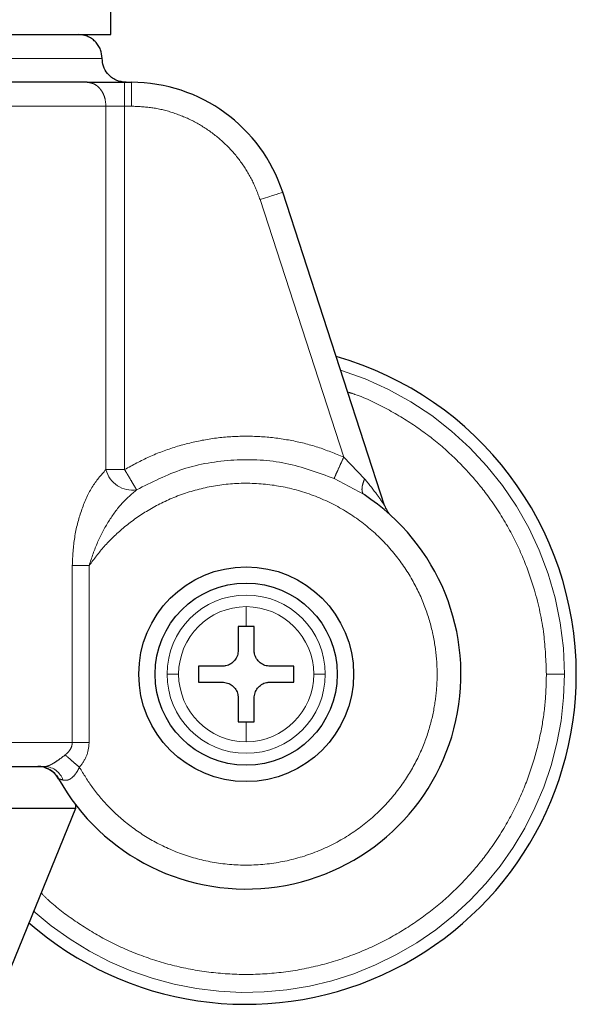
# Model space of a CAD drawing. Header units: millimetres. Extents: x 26 to 242, y 76 to 156.
# Tile 52 of 72: x 179.62 to 180.84, y 76.41 to 78.55. Entities that reach past the tile are written whole.
import ezdxf

# ---------------------------------------------------------------- set-up
doc = ezdxf.new("R2010")
doc.units = ezdxf.units.MM
doc.linetypes.add('PHANTOM', pattern=[12.7, 6.35, -1.27, 1.27, -1.27, 1.27, -1.27])

msp = doc.modelspace()

# ---------------------------------------------------------------- linework, layer by layer
at = {"color": 7, "linetype": 'Continuous', "lineweight": 25}
for p, q in [((179.8211, 78.5209), (179.8211, 78.6325)), ((178.2249, 78.5209), (179.8211, 78.5209)), ((179.8509, 78.4168), (179.8658, 78.4168)), ((180.4178, 77.4941), (180.1958, 78.177)), ((180.1161, 77.23), (180.0987, 77.23)), ((180.0987, 77.23), (180.0987, 77.178)), ((180.1334, 77.23), (180.1161, 77.23)), ((180.1334, 77.178), (180.1334, 77.23)), ((180.064, 77.1433), (180.012, 77.1433)), ((180.012, 77.1433), (180.012, 77.1086)), ((180.2202, 77.1433), (180.1681, 77.1433)), ((180.2202, 77.1086), (180.2202, 77.1433)), ((180.012, 77.1086), (180.064, 77.1086)), ((180.1681, 77.1086), (180.2202, 77.1086)), ((180.0987, 77.0739), (180.0987, 77.0218)), ((180.1334, 77.0218), (180.1334, 77.0739)), ((180.0987, 77.0218), (180.1161, 77.0218)), ((180.1161, 77.0218), (180.1334, 77.0218)), ((179.7436, 76.8418), (179.7436, 76.8333)), ((179.7436, 76.8333), (178.2075, 76.8333)), ((179.7436, 76.8333), (179.6026, 76.4863))]:
    msp.add_line(p, q, dxfattribs=at)
at = {"color": 8, "linetype": 'PHANTOM', "lineweight": 18}
for p, q in [((179.023, 78.4688), (179.8021, 78.4688)), ((179.8509, 78.4168), (179.8509, 78.3647)), ((179.8658, 78.4168), (179.8658, 78.3647)), ((178.9729, 78.3647), (179.8102, 78.3647)), ((179.8102, 78.3647), (179.8102, 77.5721)), ((179.8509, 78.3647), (179.8102, 78.3647)), ((179.8509, 77.5721), (179.8509, 78.3647)), ((179.8658, 78.3647), (179.8509, 78.3647)), ((180.3288, 77.5994), (180.1463, 78.1609)), ((180.3744, 77.5521), (180.3288, 77.5994)), ((179.8102, 77.5721), (179.8509, 77.5721)), ((180.3078, 77.5526), (180.3732, 77.5175)), ((179.7368, 77.3629), (179.7368, 76.9767)), ((179.7737, 77.3629), (179.7368, 77.3629)), ((179.7737, 76.9767), (179.7737, 77.3629)), ((180.1161, 77.2732), (180.1161, 77.23)), ((180.1161, 77.0218), (180.1161, 76.9786)), ((179.7368, 76.9767), (179.023, 76.9767)), ((179.7368, 76.9767), (179.7737, 76.9767))]:
    msp.add_line(p, q, dxfattribs=at)
at = {"color": 8, "linetype": 'PHANTOM', "lineweight": 18, "flags": 128}
msp.add_lwpolyline([(180.1463, 78.1609), (180.156, 78.1641), (180.1653, 78.1671), (180.1738, 78.1699), (180.1813, 78.1723), (180.1875, 78.1743), (180.1921, 78.1758), (180.1949, 78.1767), (180.1958, 78.177)], dxfattribs=at)
at = {"color": 7, "linetype": 'Continuous', "lineweight": 25}
for radius in [0.2342, 0.1987]:
    msp.add_circle((180.1161, 77.1259), radius, dxfattribs=at)
for centre, radius, start, end in [((179.8658, 78.0698), 0.347, 18, 90), ((180.1161, 77.1259), 0.72, 0, 74.1888), ((180.1161, 77.1259), 0.4685, 209.1217, 56.7142), ((180.4673, 77.5101), 0.0521, 198, 227.5737), ((180.1161, 77.1259), 0.72, 228.7799, 0), ((179.6614, 76.8726), 0.0521, 29.1217, 90)]:
    msp.add_arc(centre, radius, start, end, dxfattribs=at)
at = {"color": 8, "linetype": 'PHANTOM', "lineweight": 18}
for centre, radius, start, end in [((180.1161, 77.1259), 0.6941, 0, 72.7462), ((179.8678, 77.5866), 0.0593, 194.1084, 279.1071), ((180.1161, 77.1259), 0.1725, 360, 180), ((180.1161, 77.1259), 0.1473, 90, 180), ((180.1161, 77.1259), 0.1473, 0, 90), ((180.1161, 77.1259), 0.6941, 227.9991, 0), ((180.1161, 77.1259), 0.1725, 180, 360), ((180.1161, 77.1259), 0.1473, 180, 270), ((180.1161, 77.1259), 0.1473, 270, 0), ((179.6754, 76.8813), 0.0434, 18.5485, 87.0788)]:
    msp.add_arc(centre, radius, start, end, dxfattribs=at)
at = {"color": 7, "linetype": 'Continuous', "lineweight": 25}
for points, knots in [([(179.8021, 78.4688), (179.8014, 78.4754), (179.8003, 78.4855), (179.7938, 78.4976), (179.7871, 78.5059), (179.7787, 78.5126), (179.7666, 78.5191), (179.7566, 78.5202), (179.75, 78.5209)], [0, 0, 0, 0, 0.239457, 0.368362, 0.499988, 0.631631, 0.76055, 1, 1, 1, 1]), ([(179.8541, 78.4168), (179.8467, 78.4177), (179.8314, 78.4196), (179.8139, 78.4337), (179.8038, 78.4512), (179.8026, 78.4631), (179.8021, 78.4688)], [0, 0, 0, 0, 0.27027, 0.562425, 0.789735, 1, 1, 1, 1]), ([(179.7695, 78.4168), (179.7456, 78.4168), (179.6974, 78.4168), (179.6124, 78.4168), (179.5186, 78.4168), (179.4168, 78.4168), (179.3093, 78.4168), (179.1984, 78.4168), (179.0867, 78.4168), (179.0123, 78.4168), (178.9755, 78.4168)], [0, 0, 0, 0, 0.121921, 0.246444, 0.372763, 0.500001, 0.627237, 0.753557, 0.87808, 1, 1, 1, 1]), ([(179.7695, 78.4168), (179.7747, 78.4168), (179.7852, 78.4168), (179.8054, 78.4168), (179.8277, 78.4168), (179.8432, 78.4168), (179.8509, 78.4168)], [0, 0, 0, 0, 0.246834, 0.499994, 0.753165, 1, 1, 1, 1]), ([(180.0987, 77.178), (180.0984, 77.1741), (180.0976, 77.1663), (180.0917, 77.1559), (180.0829, 77.1481), (180.0731, 77.1439), (180.0667, 77.1434), (180.064, 77.1433)], [0, 0, 0, 0, 0.214173, 0.42838, 0.641875, 0.855053, 1, 1, 1, 1]), ([(180.1681, 77.1433), (180.1643, 77.1437), (180.1565, 77.1444), (180.1461, 77.1504), (180.1383, 77.1591), (180.1341, 77.1689), (180.1336, 77.1754), (180.1334, 77.178)], [0, 0, 0, 0, 0.2141771, 0.4283857, 0.6418766, 0.855046, 1, 1, 1, 1]), ([(180.064, 77.1086), (180.0679, 77.1082), (180.0757, 77.1074), (180.0861, 77.1015), (180.0939, 77.0927), (180.0981, 77.083), (180.0986, 77.0765), (180.0987, 77.0739)], [0, 0, 0, 0, 0.2141771, 0.4283857, 0.6418766, 0.855046, 1, 1, 1, 1]), ([(180.1334, 77.0739), (180.1338, 77.0778), (180.1346, 77.0855), (180.1405, 77.0959), (180.1493, 77.1038), (180.159, 77.108), (180.1655, 77.1084), (180.1681, 77.1086)], [0, 0, 0, 0, 0.214173, 0.42838, 0.641875, 0.855053, 1, 1, 1, 1]), ([(179.023, 76.9247), (179.0625, 76.9247), (179.142, 76.9247), (179.2602, 76.9247), (179.3756, 76.9247), (179.4853, 76.9247), (179.5876, 76.9247), (179.6478, 76.9247), (179.6776, 76.9247)], [0, 0, 0, 0, 0.164147, 0.330857, 0.499099, 0.667585, 0.834904, 1, 1, 1, 1]), ([(179.6748, 76.9229), (179.6782, 76.9218), (179.6849, 76.9196), (179.6938, 76.9138), (179.7015, 76.9066), (179.7052, 76.9008), (179.707, 76.8979)], [0, 0, 0, 0, 0.252842, 0.506993, 0.757595, 1, 1, 1, 1])]:
    msp.add_open_spline(points, degree=3, knots=knots, dxfattribs=at)
at = {"color": 8, "linetype": 'PHANTOM', "lineweight": 18}
for points, knots in [([(179.8102, 78.3647), (179.8097, 78.3713), (179.8088, 78.3814), (179.8038, 78.3935), (179.7985, 78.4018), (179.792, 78.4085), (179.7825, 78.415), (179.7746, 78.4161), (179.7695, 78.4168)], [0, 0, 0, 0, 0.239459, 0.368353, 0.500003, 0.631628, 0.760531, 1, 1, 1, 1]), ([(180.1463, 78.1609), (180.1412, 78.1748), (180.1306, 78.203), (180.1065, 78.2423), (180.0762, 78.2784), (180.0399, 78.3094), (179.9992, 78.3343), (179.9555, 78.352), (179.9107, 78.3628), (179.8806, 78.3641), (179.8658, 78.3647)], [0, 0, 0, 0, 0.11958, 0.243691, 0.371012, 0.500001, 0.628992, 0.756308, 0.880419, 1, 1, 1, 1]), ([(180.3374, 77.7414), (180.3427, 77.7397), (180.3729, 77.7304), (180.4241, 77.7049), (180.4891, 77.666), (180.5468, 77.6209), (180.5972, 77.5719), (180.6445, 77.5152), (180.6865, 77.451), (180.7211, 77.3803), (180.7487, 77.3016), (180.7674, 77.2169), (180.7698, 77.155), (180.7709, 77.1259)], [0, 0, 0, 0, 0.020833, 0.118141, 0.212638, 0.303844, 0.391386, 0.475011, 0.579687, 0.677479, 0.768503, 0.891386, 1, 1, 1, 1]), ([(179.8509, 77.5721), (179.8687, 77.5819), (179.9045, 77.6016), (179.9626, 77.623), (180.0236, 77.638), (180.0865, 77.6454), (180.1498, 77.6452), (180.212, 77.6372), (180.2723, 77.6225), (180.3101, 77.6071), (180.3288, 77.5994)], [0, 0, 0, 0, 0.121852, 0.246363, 0.372712, 0.499999, 0.627289, 0.753635, 0.878148, 1, 1, 1, 1]), ([(179.8772, 77.528), (179.9101, 77.5447), (179.977, 77.5785), (180.0892, 77.5969), (180.2029, 77.5914), (180.2731, 77.5654), (180.3078, 77.5526)], [0, 0, 0, 0, 0.2463791, 0.5000006, 0.7536231, 1, 1, 1, 1]), ([(180.3288, 77.5994), (180.3264, 77.594), (180.3214, 77.5829), (180.3148, 77.5681), (180.3097, 77.5569), (180.3084, 77.554), (180.3078, 77.5526)], [0, 0, 0, 0, 0.242135, 0.499992, 0.757852, 1, 1, 1, 1]), ([(179.8102, 77.5721), (179.7995, 77.5601), (179.7781, 77.5361), (179.7554, 77.4829), (179.74, 77.4248), (179.7379, 77.3836), (179.7368, 77.3629)], [0, 0, 0, 0, 0.2501239, 0.4993315, 0.7491261, 1, 1, 1, 1]), ([(179.8772, 77.528), (179.8764, 77.5294), (179.8747, 77.5321), (179.8684, 77.5427), (179.8602, 77.5566), (179.854, 77.5671), (179.8509, 77.5721)], [0, 0, 0, 0, 0.242436, 0.500395, 0.758138, 1, 1, 1, 1]), ([(180.3744, 77.5521), (180.3729, 77.5482), (180.3698, 77.5401), (180.3683, 77.5297), (180.3692, 77.5216), (180.3719, 77.5189), (180.3732, 77.5175)], [0, 0, 0, 0, 0.244999, 0.500004, 0.755013, 1, 1, 1, 1]), ([(180.4178, 77.4941), (180.4176, 77.4942), (180.4174, 77.4946), (180.4152, 77.4978), (180.4098, 77.5057), (180.3966, 77.5245), (180.3833, 77.5411), (180.3744, 77.5521)], [0, 0, 0, 0, 0.058926, 0.125025, 0.250221, 0.5006, 1, 1, 1, 1]), ([(179.7525, 76.923), (179.7617, 76.9079), (179.7808, 76.8763), (179.8188, 76.8325), (179.8657, 76.7911), (179.9225, 76.7551), (179.9882, 76.7274), (180.061, 76.7108), (180.138, 76.7077), (180.2154, 76.719), (180.2892, 76.7446), (180.3557, 76.7826), (180.4122, 76.8302), (180.4573, 76.884), (180.4909, 76.9408), (180.5138, 76.9978), (180.5272, 77.0527), (180.5331, 77.1058), (180.5324, 77.1592), (180.5242, 77.2153), (180.507, 77.2742), (180.479, 77.334), (180.4392, 77.3919), (180.3875, 77.4447), (180.325, 77.4889), (180.254, 77.5214), (180.178, 77.5402), (180.101, 77.5444), (180.027, 77.5349), (179.9589, 77.5136), (179.899, 77.4833), (179.8483, 77.4466), (179.8064, 77.4066), (179.7843, 77.3771), (179.7737, 77.3629)], [0, 0, 0, 0, 0.024626, 0.051454, 0.080502, 0.111688, 0.144811, 0.179531, 0.215377, 0.25177, 0.288077, 0.323673, 0.358006, 0.390636, 0.421263, 0.449718, 0.475951, 0.499998, 0.52406, 0.550307, 0.578778, 0.609419, 0.642062, 0.676405, 0.712009, 0.748318, 0.78471, 0.82055, 0.855261, 0.888371, 0.919543, 0.948575, 0.975388, 1, 1, 1, 1]), ([(179.7737, 77.3629), (179.7793, 77.3801), (179.7904, 77.414), (179.8152, 77.4595), (179.8436, 77.4994), (179.8662, 77.5186), (179.8772, 77.528)], [0, 0, 0, 0, 0.265019, 0.521286, 0.766878, 1, 1, 1, 1]), ([(180.7709, 77.1259), (180.7704, 77.1065), (180.7694, 77.0665), (180.7607, 77.0051), (180.7452, 76.9399), (180.721, 76.8715), (180.6865, 76.8009), (180.6445, 76.7367), (180.5972, 76.6799), (180.5468, 76.6309), (180.489, 76.586), (180.4243, 76.5465), (180.3533, 76.5139), (180.2773, 76.4896), (180.1976, 76.4745), (180.1161, 76.4694), (180.0346, 76.4745), (179.9549, 76.4895), (179.8789, 76.5139), (179.8078, 76.5464), (179.7434, 76.5862), (179.6971, 76.6207), (179.6743, 76.6434), (179.6687, 76.6489)], [0, 0, 0, 0, 0.038195, 0.078918, 0.122127, 0.17013, 0.221696, 0.276885, 0.320981, 0.367142, 0.415235, 0.465063, 0.516374, 0.568856, 0.622148, 0.675856, 0.729564, 0.782855, 0.835338, 0.886648, 0.936477, 0.98457, 1, 1, 1, 1]), ([(179.9688, 77.1259), (179.9657, 77.1259), (179.9593, 77.1259), (179.9496, 77.1259), (179.9459, 77.1259), (179.9436, 77.1259)], [0, 0, 0, 0, 0.276703, 0.562545, 1, 1, 1, 1]), ([(180.2886, 77.1259), (180.2873, 77.1259), (180.2847, 77.1259), (180.2764, 77.1259), (180.2683, 77.1259), (180.2634, 77.1259)], [0, 0, 0, 0, 0.2766718, 0.5625562, 1, 1, 1, 1]), ([(180.7709, 77.1259), (180.776, 77.1259), (180.7863, 77.1259), (180.7987, 77.1259), (180.807, 77.1259), (180.8092, 77.1259), (180.8102, 77.1259)], [0, 0, 0, 0, 0.2725, 0.561859, 0.78752, 1, 1, 1, 1]), ([(179.7213, 76.9498), (179.7235, 76.9517), (179.7278, 76.9554), (179.7328, 76.962), (179.7361, 76.9692), (179.7366, 76.9742), (179.7368, 76.9767)], [0, 0, 0, 0, 0.276667, 0.532906, 0.771963, 1, 1, 1, 1]), ([(179.7525, 76.923), (179.7585, 76.931), (179.7704, 76.947), (179.7726, 76.9668), (179.7737, 76.9767)], [0, 0, 0, 0, 0.500873, 1, 1, 1, 1]), ([(179.6776, 76.9247), (179.6787, 76.9247), (179.6809, 76.9249), (179.6852, 76.9263), (179.6902, 76.9286), (179.6978, 76.9328), (179.7087, 76.9401), (179.717, 76.9465), (179.7213, 76.9498)], [0, 0, 0, 0, 0.118384, 0.234246, 0.350605, 0.469006, 0.720981, 1, 1, 1, 1]), ([(179.7213, 76.9498), (179.7233, 76.9481), (179.7273, 76.9447), (179.735, 76.938), (179.7435, 76.9307), (179.7495, 76.9255), (179.7525, 76.923)], [0, 0, 0, 0, 0.246733, 0.500011, 0.753275, 1, 1, 1, 1]), ([(179.7166, 76.8951), (179.7197, 76.8946), (179.7244, 76.894), (179.7312, 76.8966), (179.7377, 76.9009), (179.7456, 76.9095), (179.7501, 76.9184), (179.7525, 76.923)], [0, 0, 0, 0, 0.249003, 0.369441, 0.488644, 0.733662, 1, 1, 1, 1]), ([(179.7069, 76.8979), (179.707, 76.8979), (179.7072, 76.8978), (179.7098, 76.8971), (179.7139, 76.8959), (179.7166, 76.8951)], [0, 0, 0, 0, 0.24393, 0.491203, 1, 1, 1, 1])]:
    msp.add_open_spline(points, degree=3, knots=knots, dxfattribs=at)

doc.saveas('drawing.dxf')
